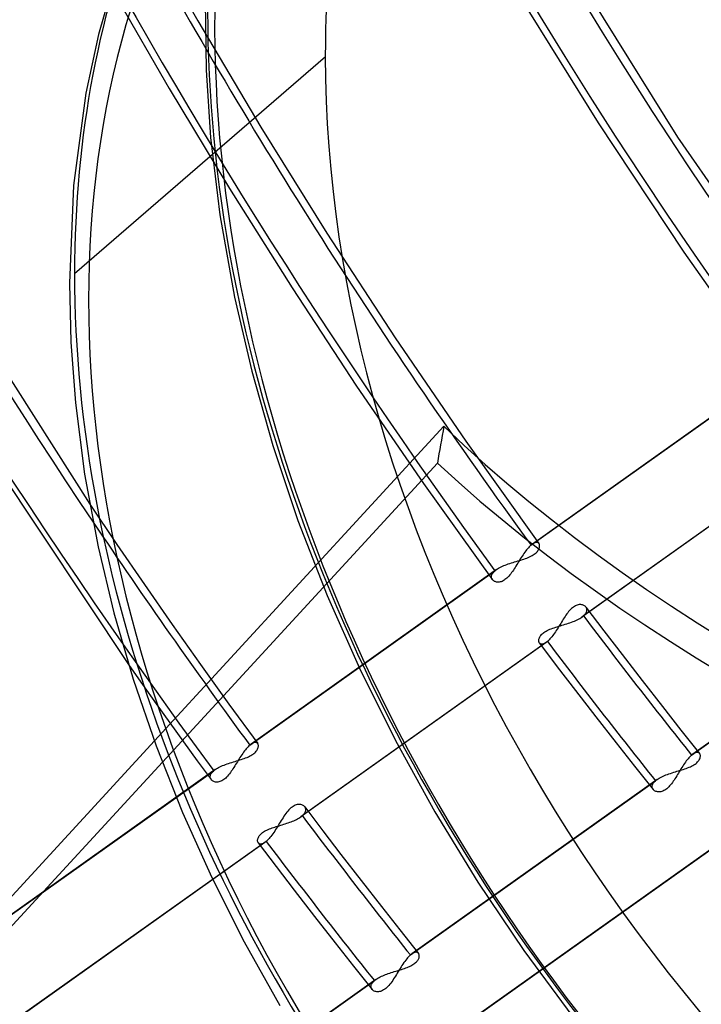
# Model space of a CAD drawing. Header units: millimetres. Extents: x -192 to 186, y -241 to 236.
# Tile 29 of 87: x -66 to -48, y -40 to -15. Entities that reach past the tile are written whole.
import ezdxf

# ---------------------------------------------------------------- set-up
doc = ezdxf.new("R2010")
doc.units = ezdxf.units.MM
doc.layers.add('MAIN-1', color=7, linetype='Continuous')
doc.layers.add('MAIN-2', color=7, linetype='Continuous')

msp = doc.modelspace()

# ---------------------------------------------------------------- linework, layer by layer
at = {"layer": 'MAIN-1'}
for p, q in [((-63.006, -13.068), (-63.598, -15.102)), ((-63.598, -15.102), (-63.921, -16.629)), ((-63.921, -16.629), (-64.239, -19.02)), ((-64.239, -19.02), (-64.349, -21.55)), ((-67.863, -20.924), (-63.822, -27.28)), ((-64.349, -21.55), (-64.311, -23.081)), ((-64.311, -23.081), (-64.192, -24.652)), ((-67.58, -24.287), (-62.803, -31.464)), ((-64.192, -24.652), (-63.954, -26.502)), ((-63.954, -26.502), (-63.604, -28.388)), ((-63.604, -28.388), (-63.195, -30.096)), ((-63.195, -30.096), (-62.693, -31.818)), ((-62.693, -31.818), (-62.099, -33.549)), ((-62.146, -33.422), (-69.187, -41.08)), ((-62.099, -33.549), (-61.414, -35.281)), ((-69.179, -41.848), (-61.94, -33.974)), ((-61.414, -35.281), (-60.658, -36.962)), ((-60.658, -36.962), (-59.818, -38.63)), ((-59.818, -38.63), (-58.896, -40.278))]:
    msp.add_line(p, q, dxfattribs=at)
for centre, major_axis, start_param, end_param in [((-0.5, -0.433), (106.054, -122.46), 0.713724, 3.466968), ((-40.5, -35.074), (-100.489, 116.035), 0, 2.284521), ((-40.5, -35.074), (99.835, -115.279), -3.141592, -0.857072), ((-28, -24.249), (22.463, -25.938), 0.713724, 3.141578), ((21.428, 18.557), (83.761, -96.719), -2.056536, -1.73368), ((-35, -30.311), (-21.808, 25.182), -0.857072, 2.284521)]:
    msp.add_ellipse(centre, major_axis=major_axis, ratio=0.75, start_param=start_param, end_param=end_param, dxfattribs=at)
at = {"layer": 'MAIN-2'}
for p, q in [((-62.596, -11.958), (-61.023, -14.747)), ((-51.996, -12.283), (-48.586, -17.766)), ((-63.266, -13.892), (-61.761, -16.508)), ((-52.755, -13.991), (-50.643, -17.396)), ((-60.83, -14.252), (-60.805, -16.028)), ((-61.023, -14.747), (-59.386, -17.51)), ((-64.215, -21.3), (-57.715, -15.671)), ((-60.805, -16.028), (-60.688, -17.774)), ((-61.761, -16.508), (-60.2, -19.101)), ((-59.386, -17.51), (-57.679, -20.254)), ((-50.643, -17.396), (-48.423, -20.751)), ((-60.688, -17.774), (-60.447, -19.784)), ((-48.586, -17.766), (-44.89, -23.12)), ((-60.2, -19.101), (-58.579, -21.677)), ((-60.447, -19.784), (-60.069, -21.916)), ((-57.679, -20.254), (-55.91, -22.968)), ((-48.423, -20.751), (-46.096, -24.055)), ((-58.579, -21.677), (-56.904, -24.224)), ((-60.069, -21.916), (-59.624, -23.837)), ((-55.91, -22.968), (-54.075, -25.653)), ((-59.624, -23.837), (-59.077, -25.765)), ((-52.386, -28.345), (-46.03, -23.824)), ((-45.99, -23.793), (-52.35, -28.317)), ((-56.904, -24.224), (-55.171, -26.747)), ((-54.644, -25.262), (-62.146, -33.422)), ((-59.077, -25.765), (-58.426, -27.704)), ((-54.075, -25.653), (-52.18, -28.306)), ((-44.71, -25.689), (-51.066, -30.211)), ((-44.675, -25.662), (-51.026, -30.18)), ((-61.94, -33.974), (-54.812, -26.221)), ((-55.171, -26.747), (-53.386, -29.241)), ((-63.822, -27.28), (-63.118, -28.325)), ((-58.426, -27.704), (-57.669, -29.649)), ((-63.118, -28.325), (-62.405, -29.367)), ((-52.373, -28.335), (-52.38, -28.34)), ((-52.367, -28.33), (-52.373, -28.335)), ((-52.362, -28.325), (-52.367, -28.33)), ((-52.356, -28.321), (-52.362, -28.325)), ((-52.35, -28.317), (-52.356, -28.321)), ((-52.327, -28.302), (-52.35, -28.317)), ((-52.305, -28.29), (-52.327, -28.302)), ((-52.285, -28.282), (-52.305, -28.29)), ((-52.265, -28.276), (-52.285, -28.282)), ((-52.247, -28.274), (-52.265, -28.276)), ((-52.231, -28.275), (-52.247, -28.274)), ((-52.216, -28.278), (-52.231, -28.275)), ((-52.203, -28.284), (-52.216, -28.278)), ((-52.191, -28.293), (-52.203, -28.284)), ((-52.182, -28.304), (-52.191, -28.293)), ((-52.175, -28.315), (-52.182, -28.304)), ((-52.169, -28.328), (-52.175, -28.315)), ((-52.166, -28.342), (-52.169, -28.328)), ((-52.569, -28.561), (-52.592, -28.595)), ((-52.545, -28.528), (-52.569, -28.561)), ((-52.522, -28.496), (-52.545, -28.528)), ((-52.499, -28.466), (-52.522, -28.496)), ((-52.475, -28.438), (-52.499, -28.466)), ((-52.453, -28.412), (-52.475, -28.438)), ((-52.43, -28.387), (-52.453, -28.412)), ((-52.408, -28.365), (-52.43, -28.387)), ((-52.386, -28.345), (-52.408, -28.365)), ((-52.38, -28.34), (-52.386, -28.345)), ((-52.328, -28.6), (-52.301, -28.583)), ((-52.301, -28.583), (-52.277, -28.564)), ((-52.277, -28.564), (-52.255, -28.545)), ((-52.255, -28.545), (-52.235, -28.526)), ((-52.235, -28.526), (-52.218, -28.506)), ((-52.218, -28.506), (-52.204, -28.486)), ((-52.204, -28.486), (-52.191, -28.467)), ((-52.191, -28.467), (-52.182, -28.447)), ((-52.182, -28.447), (-52.174, -28.428)), ((-52.174, -28.428), (-52.169, -28.41)), ((-52.169, -28.41), (-52.165, -28.392)), ((-52.164, -28.358), (-52.166, -28.342)), ((-52.165, -28.392), (-52.163, -28.374)), ((-52.163, -28.374), (-52.164, -28.358)), ((-53.052, -28.862), (-53.013, -28.847)), ((-53.013, -28.847), (-52.973, -28.833)), ((-52.973, -28.833), (-52.933, -28.819)), ((-52.933, -28.819), (-52.892, -28.806)), ((-52.892, -28.806), (-52.85, -28.793)), ((-52.85, -28.793), (-52.809, -28.78)), ((-52.809, -28.78), (-52.767, -28.768)), ((-52.752, -28.85), (-52.775, -28.886)), ((-52.767, -28.768), (-52.726, -28.755)), ((-52.73, -28.813), (-52.752, -28.85)), ((-52.707, -28.776), (-52.73, -28.813)), ((-52.726, -28.755), (-52.685, -28.743)), ((-52.684, -28.739), (-52.707, -28.776)), ((-52.685, -28.743), (-52.645, -28.731)), ((-52.662, -28.702), (-52.684, -28.739)), ((-52.638, -28.666), (-52.662, -28.702)), ((-52.645, -28.731), (-52.605, -28.718)), ((-52.615, -28.63), (-52.638, -28.666)), ((-52.592, -28.595), (-52.615, -28.63)), ((-52.605, -28.718), (-52.567, -28.705)), ((-52.567, -28.705), (-52.529, -28.692)), ((-52.529, -28.692), (-52.491, -28.679)), ((-52.491, -28.679), (-52.456, -28.664)), ((-52.456, -28.664), (-52.421, -28.65)), ((-52.421, -28.65), (-52.388, -28.634)), ((-52.388, -28.634), (-52.357, -28.617)), ((-52.357, -28.617), (-52.328, -28.6)), ((-59.675, -33.53), (-53.32, -29.01)), ((-53.281, -28.979), (-59.64, -33.502)), ((-53.4, -29.113), (-53.39, -29.092)), ((-53.39, -29.092), (-53.377, -29.072)), ((-53.377, -29.072), (-53.361, -29.051)), ((-53.361, -29.051), (-53.342, -29.03)), ((-53.342, -29.03), (-53.32, -29.01)), ((-53.32, -29.01), (-53.314, -29.005)), ((-53.314, -29.005), (-53.308, -28.999)), ((-53.308, -28.999), (-53.301, -28.994)), ((-53.301, -28.994), (-53.294, -28.989)), ((-53.294, -28.989), (-53.287, -28.984)), ((-53.287, -28.984), (-53.28, -28.979)), ((-53.28, -28.979), (-53.254, -28.961)), ((-53.254, -28.961), (-53.224, -28.943)), ((-53.224, -28.943), (-53.193, -28.926)), ((-53.193, -28.926), (-53.16, -28.909)), ((-53.16, -28.909), (-53.125, -28.893)), ((-53.125, -28.893), (-53.089, -28.877)), ((-53.089, -28.877), (-53.052, -28.862)), ((-52.911, -29.089), (-52.935, -29.119)), ((-52.888, -29.057), (-52.911, -29.089)), ((-52.865, -29.025), (-52.888, -29.057)), ((-52.842, -28.991), (-52.865, -29.025)), ((-52.82, -28.957), (-52.842, -28.991)), ((-52.797, -28.922), (-52.82, -28.957)), ((-52.775, -28.886), (-52.797, -28.922)), ((-53.411, -29.171), (-53.41, -29.152)), ((-53.409, -29.19), (-53.411, -29.171)), ((-53.41, -29.152), (-53.406, -29.133)), ((-53.404, -29.207), (-53.409, -29.19)), ((-53.406, -29.133), (-53.4, -29.113)), ((-53.397, -29.224), (-53.404, -29.207)), ((-53.387, -29.239), (-53.397, -29.224)), ((-53.376, -29.252), (-53.387, -29.239)), ((-53.364, -29.264), (-53.376, -29.252)), ((-53.349, -29.274), (-53.364, -29.264)), ((-53.333, -29.284), (-53.349, -29.274)), ((-53.316, -29.291), (-53.333, -29.284)), ((-53.297, -29.298), (-53.316, -29.291)), ((-53.277, -29.302), (-53.297, -29.298)), ((-53.256, -29.305), (-53.277, -29.302)), ((-53.233, -29.305), (-53.256, -29.305)), ((-53.21, -29.303), (-53.233, -29.305)), ((-53.186, -29.299), (-53.21, -29.303)), ((-53.161, -29.293), (-53.186, -29.299)), ((-53.136, -29.284), (-53.161, -29.293)), ((-53.111, -29.272), (-53.136, -29.284)), ((-53.085, -29.257), (-53.111, -29.272)), ((-53.06, -29.24), (-53.085, -29.257)), ((-53.034, -29.22), (-53.06, -29.24)), ((-53.009, -29.198), (-53.034, -29.22)), ((-52.984, -29.174), (-53.009, -29.198)), ((-52.959, -29.147), (-52.984, -29.174)), ((-52.935, -29.119), (-52.959, -29.147)), ((-48.225, -33.79), (-41.873, -29.272)), ((-41.833, -29.241), (-48.189, -33.762)), ((-62.405, -29.367), (-61.683, -30.406)), ((-57.669, -29.649), (-56.832, -31.539)), ((-51.434, -30.098), (-51.457, -30.129)), ((-51.41, -30.069), (-51.434, -30.098)), ((-51.386, -30.041), (-51.41, -30.069)), ((-51.362, -30.014), (-51.386, -30.041)), ((-51.337, -29.99), (-51.362, -30.014)), ((-51.312, -29.969), (-51.337, -29.99)), ((-51.287, -29.949), (-51.312, -29.969)), ((-51.262, -29.933), (-51.287, -29.949)), ((-51.236, -29.919), (-51.262, -29.933)), ((-51.211, -29.907), (-51.236, -29.919)), ((-51.186, -29.898), (-51.211, -29.907)), ((-51.162, -29.892), (-51.186, -29.898)), ((-51.138, -29.888), (-51.162, -29.892)), ((-51.115, -29.886), (-51.138, -29.888)), ((-51.093, -29.887), (-51.115, -29.886)), ((-51.072, -29.889), (-51.093, -29.887)), ((-51.052, -29.893), (-51.072, -29.889)), ((-51.033, -29.899), (-51.052, -29.893)), ((-51.016, -29.907), (-51.033, -29.899)), ((-51, -29.916), (-51.016, -29.907)), ((-50.985, -29.926), (-51, -29.916)), ((-50.972, -29.938), (-50.985, -29.926)), ((-50.985, -30.139), (-50.97, -30.118)), ((-50.961, -29.951), (-50.972, -29.938)), ((-50.97, -30.118), (-50.957, -30.098)), ((-50.962, -29.95), (-50.495, -30.567)), ((-50.951, -29.967), (-50.961, -29.951)), ((-50.957, -30.098), (-50.947, -30.077)), ((-50.943, -29.983), (-50.951, -29.967)), ((-50.947, -30.077), (-50.941, -30.057)), ((-50.939, -30), (-50.943, -29.983)), ((-50.941, -30.057), (-50.937, -30.038)), ((-50.936, -30.019), (-50.939, -30)), ((-50.937, -30.038), (-50.936, -30.019)), ((-51.616, -30.375), (-51.639, -30.412)), ((-51.593, -30.338), (-51.616, -30.375)), ((-51.571, -30.301), (-51.593, -30.338)), ((-51.548, -30.265), (-51.571, -30.301)), ((-51.526, -30.229), (-51.548, -30.265)), ((-51.503, -30.195), (-51.526, -30.229)), ((-51.48, -30.162), (-51.503, -30.195)), ((-51.457, -30.129), (-51.48, -30.162)), ((-51.457, -30.385), (-51.416, -30.371)), ((-51.416, -30.371), (-51.375, -30.357)), ((-51.375, -30.357), (-51.335, -30.343)), ((-51.335, -30.343), (-51.296, -30.328)), ((-51.296, -30.328), (-51.259, -30.313)), ((-51.259, -30.313), (-51.222, -30.297)), ((-51.222, -30.297), (-51.187, -30.281)), ((-51.187, -30.281), (-51.154, -30.264)), ((-51.154, -30.264), (-51.122, -30.247)), ((-51.122, -30.247), (-51.093, -30.229)), ((-51.093, -30.229), (-51.066, -30.211)), ((-51.066, -30.211), (-51.059, -30.206)), ((-51.059, -30.206), (-51.052, -30.201)), ((-51.052, -30.201), (-51.045, -30.195)), ((-51.045, -30.195), (-51.039, -30.19)), ((-51.039, -30.19), (-51.032, -30.185)), ((-51.032, -30.185), (-51.026, -30.18)), ((-51.026, -30.18), (-51.004, -30.159)), ((-51.004, -30.159), (-50.985, -30.139)), ((-61.683, -30.406), (-60.953, -31.439)), ((-52.095, -30.647), (-52.074, -30.628)), ((-52.074, -30.628), (-52.049, -30.61)), ((-52.049, -30.61), (-52.023, -30.592)), ((-52.023, -30.592), (-51.994, -30.575)), ((-51.994, -30.575), (-51.963, -30.558)), ((-51.963, -30.558), (-51.93, -30.543)), ((-51.93, -30.543), (-51.895, -30.528)), ((-51.895, -30.528), (-51.859, -30.513)), ((-51.859, -30.513), (-51.822, -30.5)), ((-51.822, -30.5), (-51.784, -30.486)), ((-51.777, -30.627), (-51.8, -30.66)), ((-51.784, -30.486), (-51.745, -30.474)), ((-51.753, -30.593), (-51.777, -30.627)), ((-51.73, -30.558), (-51.753, -30.593)), ((-51.745, -30.474), (-51.706, -30.461)), ((-51.707, -30.522), (-51.73, -30.558)), ((-51.684, -30.486), (-51.707, -30.522)), ((-51.706, -30.461), (-51.665, -30.448)), ((-51.662, -30.449), (-51.684, -30.486)), ((-51.665, -30.448), (-51.624, -30.436)), ((-51.639, -30.412), (-51.662, -30.449)), ((-51.624, -30.436), (-51.582, -30.424)), ((-51.582, -30.424), (-51.54, -30.411)), ((-51.54, -30.411), (-51.499, -30.398)), ((-51.499, -30.398), (-51.457, -30.385)), ((-50.495, -30.567), (-50.026, -31.183)), ((-51.996, -30.872), (-58.351, -35.393)), ((-51.96, -30.844), (-58.312, -35.362)), ((-52.185, -30.817), (-52.183, -30.8)), ((-52.184, -30.833), (-52.185, -30.817)), ((-52.182, -30.848), (-52.184, -30.833)), ((-52.183, -30.8), (-52.18, -30.782)), ((-52.178, -30.862), (-52.182, -30.848)), ((-52.18, -30.782), (-52.175, -30.764)), ((-52.173, -30.875), (-52.178, -30.862)), ((-52.175, -30.764), (-52.167, -30.745)), ((-52.166, -30.886), (-52.173, -30.875)), ((-52.168, -30.884), (-51.703, -31.499)), ((-52.167, -30.745), (-52.158, -30.725)), ((-52.156, -30.897), (-52.166, -30.886)), ((-52.158, -30.725), (-52.146, -30.706)), ((-52.146, -30.706), (-52.132, -30.686)), ((-52.132, -30.686), (-52.115, -30.666)), ((-52.115, -30.666), (-52.095, -30.647)), ((-52.019, -30.887), (-52.041, -30.899)), ((-51.996, -30.872), (-52.019, -30.887)), ((-51.99, -30.868), (-51.996, -30.872)), ((-51.984, -30.864), (-51.99, -30.868)), ((-51.978, -30.859), (-51.984, -30.864)), ((-51.972, -30.854), (-51.978, -30.859)), ((-51.966, -30.849), (-51.972, -30.854)), ((-51.96, -30.844), (-51.966, -30.849)), ((-51.938, -30.824), (-51.96, -30.844)), ((-51.916, -30.802), (-51.938, -30.824)), ((-51.893, -30.777), (-51.916, -30.802)), ((-51.87, -30.75), (-51.893, -30.777)), ((-51.847, -30.722), (-51.87, -30.75)), ((-51.823, -30.692), (-51.847, -30.722)), ((-51.8, -30.66), (-51.823, -30.692)), ((-52.144, -30.905), (-52.156, -30.897)), ((-52.131, -30.911), (-52.144, -30.905)), ((-52.116, -30.915), (-52.131, -30.911)), ((-52.099, -30.915), (-52.116, -30.915)), ((-52.081, -30.913), (-52.099, -30.915)), ((-52.061, -30.908), (-52.081, -30.913)), ((-52.041, -30.899), (-52.061, -30.908)), ((-50.026, -31.183), (-49.504, -31.859)), ((-62.803, -31.464), (-62.453, -31.961)), ((-60.953, -31.439), (-60.215, -32.468)), ((-56.832, -31.539), (-55.901, -33.412)), ((-51.703, -31.499), (-51.236, -32.111)), ((-49.504, -31.859), (-48.978, -32.533)), ((-62.453, -31.961), (-62.101, -32.456)), ((-51.236, -32.111), (-50.708, -32.794)), ((-62.101, -32.456), (-61.747, -32.95)), ((-60.215, -32.468), (-59.469, -33.491)), ((-48.978, -32.533), (-48.498, -33.142)), ((-50.708, -32.794), (-50.178, -33.475)), ((-61.747, -32.95), (-61.391, -33.443)), ((-48.498, -33.142), (-48.015, -33.748)), ((-61.391, -33.443), (-61.034, -33.935)), ((-55.901, -33.412), (-54.876, -35.264)), ((-59.811, -33.681), (-59.835, -33.713)), ((-59.788, -33.651), (-59.811, -33.681)), ((-59.765, -33.623), (-59.788, -33.651)), ((-59.742, -33.597), (-59.765, -33.623)), ((-59.719, -33.572), (-59.742, -33.597)), ((-59.697, -33.55), (-59.719, -33.572)), ((-59.675, -33.53), (-59.697, -33.55)), ((-59.669, -33.525), (-59.675, -33.53)), ((-59.663, -33.52), (-59.669, -33.525)), ((-59.657, -33.515), (-59.663, -33.52)), ((-59.651, -33.511), (-59.657, -33.515)), ((-59.645, -33.506), (-59.651, -33.511)), ((-59.639, -33.502), (-59.645, -33.506)), ((-59.616, -33.487), (-59.639, -33.502)), ((-59.595, -33.475), (-59.616, -33.487)), ((-59.574, -33.467), (-59.595, -33.475)), ((-59.554, -33.461), (-59.574, -33.467)), ((-59.536, -33.459), (-59.554, -33.461)), ((-59.52, -33.46), (-59.536, -33.459)), ((-59.524, -33.711), (-59.507, -33.691)), ((-59.505, -33.463), (-59.52, -33.46)), ((-59.507, -33.691), (-59.492, -33.671)), ((-59.492, -33.469), (-59.505, -33.463)), ((-59.48, -33.478), (-59.492, -33.469)), ((-59.492, -33.671), (-59.48, -33.651)), ((-59.471, -33.489), (-59.48, -33.478)), ((-59.48, -33.651), (-59.471, -33.632)), ((-59.464, -33.5), (-59.471, -33.489)), ((-59.471, -33.632), (-59.463, -33.613)), ((-59.458, -33.513), (-59.464, -33.5)), ((-59.463, -33.613), (-59.457, -33.594)), ((-59.454, -33.527), (-59.458, -33.513)), ((-59.457, -33.594), (-59.454, -33.576)), ((-59.452, -33.543), (-59.454, -33.527)), ((-59.454, -33.576), (-59.452, -33.559)), ((-59.452, -33.559), (-59.452, -33.543)), ((-50.178, -33.475), (-49.7, -34.08)), ((-61.034, -33.935), (-60.675, -34.426)), ((-60.098, -33.965), (-60.056, -33.952)), ((-60.056, -33.952), (-60.015, -33.94)), ((-60.015, -33.94), (-59.974, -33.928)), ((-59.974, -33.924), (-59.996, -33.961)), ((-59.951, -33.887), (-59.974, -33.924)), ((-59.974, -33.928), (-59.934, -33.915)), ((-59.928, -33.851), (-59.951, -33.887)), ((-59.934, -33.915), (-59.895, -33.903)), ((-59.904, -33.815), (-59.928, -33.851)), ((-59.881, -33.78), (-59.904, -33.815)), ((-59.895, -33.903), (-59.856, -33.89)), ((-59.858, -33.746), (-59.881, -33.78)), ((-59.835, -33.713), (-59.858, -33.746)), ((-59.856, -33.89), (-59.818, -33.877)), ((-59.818, -33.877), (-59.781, -33.863)), ((-59.781, -33.863), (-59.745, -33.849)), ((-59.745, -33.849), (-59.71, -33.834)), ((-59.71, -33.834), (-59.677, -33.819)), ((-59.677, -33.819), (-59.646, -33.802)), ((-59.646, -33.802), (-59.617, -33.785)), ((-59.617, -33.785), (-59.59, -33.767)), ((-59.59, -33.767), (-59.566, -33.749)), ((-59.566, -33.749), (-59.544, -33.73)), ((-59.544, -33.73), (-59.524, -33.711)), ((-48.361, -33.942), (-48.384, -33.973)), ((-48.337, -33.911), (-48.361, -33.942)), ((-48.314, -33.883), (-48.337, -33.911)), ((-48.292, -33.857), (-48.314, -33.883)), ((-48.269, -33.832), (-48.292, -33.857)), ((-48.247, -33.81), (-48.269, -33.832)), ((-48.225, -33.79), (-48.247, -33.81)), ((-48.219, -33.785), (-48.225, -33.79)), ((-48.213, -33.78), (-48.219, -33.785)), ((-48.207, -33.775), (-48.213, -33.78)), ((-48.201, -33.77), (-48.207, -33.775)), ((-48.195, -33.766), (-48.201, -33.77)), ((-48.189, -33.762), (-48.195, -33.766)), ((-48.166, -33.747), (-48.189, -33.762)), ((-48.144, -33.735), (-48.166, -33.747)), ((-48.123, -33.726), (-48.144, -33.735)), ((-48.103, -33.721), (-48.123, -33.726)), ((-48.085, -33.718), (-48.103, -33.721)), ((-48.068, -33.718), (-48.085, -33.718)), ((-48.052, -33.721), (-48.068, -33.718)), ((-48.067, -33.967), (-48.05, -33.947)), ((-48.038, -33.727), (-48.052, -33.721)), ((-48.05, -33.947), (-48.035, -33.927)), ((-48.026, -33.736), (-48.038, -33.727)), ((-48.035, -33.927), (-48.023, -33.908)), ((-48.016, -33.746), (-48.026, -33.736)), ((-48.023, -33.908), (-48.013, -33.888)), ((-48.009, -33.757), (-48.016, -33.746)), ((-48.013, -33.888), (-48.005, -33.869)), ((-48.003, -33.77), (-48.009, -33.757)), ((-48.005, -33.869), (-48, -33.851)), ((-47.998, -33.784), (-48.003, -33.77)), ((-48, -33.851), (-47.997, -33.833)), ((-47.996, -33.799), (-47.998, -33.784)), ((-47.997, -33.833), (-47.995, -33.816)), ((-47.995, -33.816), (-47.996, -33.799)), ((-66.963, -38.715), (-60.609, -34.195)), ((-60.57, -34.164), (-66.928, -38.687)), ((-60.631, -34.215), (-60.609, -34.195)), ((-60.609, -34.195), (-60.603, -34.19)), ((-60.603, -34.19), (-60.597, -34.184)), ((-60.597, -34.184), (-60.59, -34.179)), ((-60.59, -34.179), (-60.584, -34.174)), ((-60.584, -34.174), (-60.577, -34.169)), ((-60.577, -34.169), (-60.57, -34.164)), ((-60.57, -34.164), (-60.543, -34.146)), ((-60.543, -34.146), (-60.514, -34.128)), ((-60.514, -34.128), (-60.483, -34.111)), ((-60.483, -34.111), (-60.449, -34.094)), ((-60.449, -34.094), (-60.415, -34.078)), ((-60.415, -34.078), (-60.378, -34.062)), ((-60.378, -34.062), (-60.341, -34.047)), ((-60.341, -34.047), (-60.302, -34.032)), ((-60.302, -34.032), (-60.263, -34.018)), ((-60.263, -34.018), (-60.222, -34.004)), ((-60.222, -34.004), (-60.181, -33.991)), ((-60.181, -33.991), (-60.139, -33.978)), ((-60.154, -34.21), (-60.177, -34.242)), ((-60.131, -34.176), (-60.154, -34.21)), ((-60.139, -33.978), (-60.098, -33.965)), ((-60.109, -34.142), (-60.131, -34.176)), ((-60.086, -34.107), (-60.109, -34.142)), ((-60.064, -34.071), (-60.086, -34.107)), ((-60.042, -34.035), (-60.064, -34.071)), ((-60.019, -33.998), (-60.042, -34.035)), ((-59.996, -33.961), (-60.019, -33.998)), ((-49.7, -34.08), (-49.219, -34.683)), ((-48.644, -34.222), (-48.603, -34.209)), ((-48.603, -34.209), (-48.561, -34.196)), ((-48.561, -34.196), (-48.521, -34.184)), ((-48.521, -34.184), (-48.544, -34.221)), ((-48.498, -34.147), (-48.521, -34.184)), ((-48.521, -34.184), (-48.48, -34.171)), ((-48.476, -34.111), (-48.498, -34.147)), ((-48.48, -34.171), (-48.441, -34.159)), ((-48.453, -34.075), (-48.476, -34.111)), ((-48.43, -34.04), (-48.453, -34.075)), ((-48.441, -34.159), (-48.402, -34.146)), ((-48.407, -34.006), (-48.43, -34.04)), ((-48.384, -33.973), (-48.407, -34.006)), ((-48.402, -34.146), (-48.364, -34.133)), ((-48.364, -34.133), (-48.326, -34.119)), ((-48.326, -34.119), (-48.29, -34.105)), ((-48.29, -34.105), (-48.255, -34.09)), ((-48.255, -34.09), (-48.222, -34.074)), ((-48.222, -34.074), (-48.19, -34.058)), ((-48.19, -34.058), (-48.161, -34.041)), ((-48.161, -34.041), (-48.134, -34.023)), ((-48.134, -34.023), (-48.109, -34.005)), ((-48.109, -34.005), (-48.087, -33.986)), ((-48.087, -33.986), (-48.067, -33.967)), ((-60.7, -34.356), (-60.699, -34.337)), ((-60.698, -34.375), (-60.7, -34.356)), ((-60.699, -34.337), (-60.695, -34.318)), ((-60.693, -34.392), (-60.698, -34.375)), ((-60.695, -34.318), (-60.689, -34.298)), ((-60.686, -34.408), (-60.693, -34.392)), ((-60.689, -34.298), (-60.679, -34.277)), ((-60.676, -34.424), (-60.686, -34.408)), ((-60.679, -34.277), (-60.666, -34.257)), ((-60.665, -34.437), (-60.676, -34.424)), ((-60.666, -34.257), (-60.65, -34.236)), ((-60.652, -34.448), (-60.665, -34.437)), ((-60.638, -34.459), (-60.652, -34.448)), ((-60.65, -34.236), (-60.631, -34.215)), ((-60.622, -34.468), (-60.638, -34.459)), ((-60.4, -34.456), (-60.425, -34.468)), ((-60.374, -34.442), (-60.4, -34.456)), ((-60.349, -34.425), (-60.374, -34.442)), ((-60.323, -34.405), (-60.349, -34.425)), ((-60.298, -34.383), (-60.323, -34.405)), ((-60.273, -34.359), (-60.298, -34.383)), ((-60.248, -34.332), (-60.273, -34.359)), ((-60.224, -34.304), (-60.248, -34.332)), ((-60.2, -34.274), (-60.224, -34.304)), ((-60.177, -34.242), (-60.2, -34.274)), ((-55.51, -38.972), (-49.159, -34.454)), ((-49.119, -34.424), (-55.475, -38.944)), ((-49.181, -34.475), (-49.159, -34.454)), ((-49.159, -34.454), (-49.152, -34.449)), ((-49.152, -34.449), (-49.146, -34.444)), ((-49.146, -34.444), (-49.14, -34.439)), ((-49.14, -34.439), (-49.133, -34.434)), ((-49.133, -34.434), (-49.126, -34.428)), ((-49.126, -34.428), (-49.119, -34.423)), ((-49.119, -34.423), (-49.092, -34.405)), ((-49.092, -34.405), (-49.062, -34.387)), ((-49.062, -34.387), (-49.031, -34.37)), ((-49.031, -34.37), (-48.997, -34.353)), ((-48.997, -34.353), (-48.962, -34.336)), ((-48.962, -34.336), (-48.926, -34.32)), ((-48.926, -34.32), (-48.888, -34.305)), ((-48.888, -34.305), (-48.849, -34.29)), ((-48.849, -34.29), (-48.809, -34.276)), ((-48.809, -34.276), (-48.769, -34.262)), ((-48.769, -34.262), (-48.727, -34.248)), ((-48.727, -34.248), (-48.686, -34.235)), ((-48.677, -34.436), (-48.699, -34.469)), ((-48.686, -34.235), (-48.644, -34.222)), ((-48.654, -34.402), (-48.677, -34.436)), ((-48.632, -34.367), (-48.654, -34.402)), ((-48.61, -34.331), (-48.632, -34.367)), ((-48.588, -34.295), (-48.61, -34.331)), ((-48.566, -34.258), (-48.588, -34.295)), ((-48.544, -34.221), (-48.566, -34.258)), ((-60.605, -34.476), (-60.622, -34.468)), ((-60.586, -34.482), (-60.605, -34.476)), ((-60.566, -34.487), (-60.586, -34.482)), ((-60.545, -34.489), (-60.566, -34.487)), ((-60.522, -34.49), (-60.545, -34.489)), ((-60.499, -34.488), (-60.522, -34.49)), ((-60.475, -34.484), (-60.499, -34.488)), ((-60.45, -34.477), (-60.475, -34.484)), ((-60.425, -34.468), (-60.45, -34.477)), ((-49.247, -34.596), (-49.244, -34.577)), ((-49.247, -34.615), (-49.247, -34.596)), ((-49.244, -34.633), (-49.247, -34.615)), ((-49.244, -34.577), (-49.237, -34.557)), ((-49.239, -34.65), (-49.244, -34.633)), ((-49.231, -34.666), (-49.239, -34.65)), ((-49.237, -34.557), (-49.228, -34.537)), ((-49.221, -34.681), (-49.231, -34.666)), ((-49.228, -34.537), (-49.216, -34.516)), ((-49.209, -34.694), (-49.221, -34.681)), ((-49.216, -34.516), (-49.2, -34.496)), ((-49.196, -34.705), (-49.209, -34.694)), ((-49.2, -34.496), (-49.181, -34.475)), ((-49.181, -34.715), (-49.196, -34.705)), ((-49.165, -34.724), (-49.181, -34.715)), ((-48.943, -34.711), (-48.968, -34.722)), ((-48.917, -34.697), (-48.943, -34.711)), ((-48.892, -34.68), (-48.917, -34.697)), ((-48.867, -34.661), (-48.892, -34.68)), ((-48.842, -34.64), (-48.867, -34.661)), ((-48.817, -34.616), (-48.842, -34.64)), ((-48.793, -34.59), (-48.817, -34.616)), ((-48.769, -34.562), (-48.793, -34.59)), ((-48.745, -34.532), (-48.769, -34.562)), ((-48.722, -34.501), (-48.745, -34.532)), ((-48.699, -34.469), (-48.722, -34.501)), ((-49.147, -34.732), (-49.165, -34.724)), ((-49.127, -34.737), (-49.147, -34.732)), ((-49.107, -34.741), (-49.127, -34.737)), ((-49.086, -34.743), (-49.107, -34.741)), ((-49.064, -34.744), (-49.086, -34.743)), ((-49.041, -34.742), (-49.064, -34.744)), ((-49.017, -34.738), (-49.041, -34.742)), ((-48.993, -34.731), (-49.017, -34.738)), ((-48.968, -34.722), (-48.993, -34.731)), ((-58.66, -35.21), (-58.686, -35.239)), ((-58.633, -35.182), (-58.66, -35.21)), ((-58.606, -35.158), (-58.633, -35.182)), ((-58.578, -35.136), (-58.606, -35.158)), ((-58.551, -35.118), (-58.578, -35.136)), ((-58.524, -35.102), (-58.551, -35.118)), ((-58.496, -35.089), (-58.524, -35.102)), ((-58.469, -35.08), (-58.496, -35.089)), ((-58.443, -35.073), (-58.469, -35.08)), ((-58.417, -35.07), (-58.443, -35.073)), ((-58.393, -35.069), (-58.417, -35.07)), ((-58.369, -35.07), (-58.393, -35.069)), ((-58.347, -35.073), (-58.369, -35.07)), ((-58.326, -35.079), (-58.347, -35.073)), ((-58.307, -35.087), (-58.326, -35.079)), ((-58.289, -35.096), (-58.307, -35.087)), ((-58.273, -35.107), (-58.289, -35.096)), ((-58.259, -35.12), (-58.273, -35.107)), ((-58.246, -35.134), (-58.259, -35.12)), ((-58.248, -35.132), (-57.78, -35.749)), ((-58.236, -35.15), (-58.246, -35.134)), ((-58.228, -35.168), (-58.236, -35.15)), ((-58.229, -35.25), (-58.224, -35.229)), ((-58.223, -35.188), (-58.228, -35.168)), ((-58.224, -35.229), (-58.222, -35.208)), ((-58.222, -35.208), (-58.223, -35.188)), ((-58.836, -35.451), (-58.86, -35.489)), ((-58.812, -35.413), (-58.836, -35.451)), ((-58.787, -35.375), (-58.812, -35.413)), ((-58.763, -35.339), (-58.787, -35.375)), ((-58.738, -35.304), (-58.763, -35.339)), ((-58.712, -35.271), (-58.738, -35.304)), ((-58.686, -35.239), (-58.712, -35.271)), ((-58.531, -35.49), (-58.497, -35.475)), ((-58.497, -35.475), (-58.464, -35.459)), ((-58.464, -35.459), (-58.434, -35.443)), ((-58.434, -35.443), (-58.404, -35.427)), ((-58.404, -35.427), (-58.377, -35.41)), ((-58.377, -35.41), (-58.352, -35.393)), ((-58.352, -35.393), (-58.345, -35.388)), ((-58.345, -35.388), (-58.338, -35.383)), ((-58.338, -35.383), (-58.331, -35.378)), ((-58.331, -35.378), (-58.324, -35.373)), ((-58.324, -35.373), (-58.318, -35.367)), ((-58.318, -35.367), (-58.312, -35.362)), ((-58.312, -35.362), (-58.288, -35.34)), ((-58.288, -35.34), (-58.268, -35.317)), ((-58.268, -35.317), (-58.251, -35.295)), ((-58.251, -35.295), (-58.238, -35.273)), ((-58.238, -35.273), (-58.229, -35.25)), ((-54.876, -35.264), (-53.76, -37.088)), ((-59.261, -35.747), (-59.231, -35.732)), ((-59.231, -35.732), (-59.199, -35.718)), ((-59.199, -35.718), (-59.166, -35.704)), ((-59.166, -35.704), (-59.132, -35.691)), ((-59.132, -35.691), (-59.097, -35.678)), ((-59.097, -35.678), (-59.061, -35.666)), ((-59.061, -35.666), (-59.025, -35.654)), ((-59.004, -35.722), (-59.028, -35.759)), ((-59.025, -35.654), (-58.987, -35.642)), ((-58.98, -35.684), (-59.004, -35.722)), ((-58.987, -35.642), (-58.949, -35.631)), ((-58.956, -35.645), (-58.98, -35.684)), ((-58.932, -35.606), (-58.956, -35.645)), ((-58.949, -35.631), (-58.911, -35.619)), ((-58.908, -35.567), (-58.932, -35.606)), ((-58.911, -35.619), (-58.872, -35.607)), ((-58.884, -35.528), (-58.908, -35.567)), ((-58.86, -35.489), (-58.884, -35.528)), ((-58.872, -35.607), (-58.832, -35.595)), ((-58.832, -35.595), (-58.793, -35.583)), ((-58.793, -35.583), (-58.754, -35.571)), ((-58.754, -35.571), (-58.715, -35.558)), ((-58.715, -35.558), (-58.677, -35.545)), ((-58.677, -35.545), (-58.639, -35.532)), ((-58.639, -35.532), (-58.602, -35.519)), ((-58.602, -35.519), (-58.566, -35.505)), ((-58.566, -35.505), (-58.531, -35.49)), ((-59.47, -35.99), (-59.468, -35.973)), ((-59.47, -36.005), (-59.47, -35.99)), ((-59.468, -35.973), (-59.464, -35.957)), ((-59.464, -35.957), (-59.458, -35.939)), ((-59.458, -35.939), (-59.45, -35.922)), ((-59.45, -35.922), (-59.441, -35.904)), ((-59.441, -35.904), (-59.43, -35.885)), ((-59.43, -35.885), (-59.416, -35.867)), ((-59.416, -35.867), (-59.4, -35.849)), ((-59.4, -35.849), (-59.382, -35.83)), ((-59.382, -35.83), (-59.362, -35.813)), ((-59.362, -35.813), (-59.34, -35.796)), ((-59.34, -35.796), (-59.315, -35.779)), ((-59.315, -35.779), (-59.289, -35.763)), ((-59.289, -35.763), (-59.261, -35.747)), ((-59.199, -35.981), (-59.222, -36.005)), ((-59.175, -35.955), (-59.199, -35.981)), ((-59.15, -35.927), (-59.175, -35.955)), ((-59.126, -35.896), (-59.15, -35.927)), ((-59.101, -35.864), (-59.126, -35.896)), ((-59.077, -35.83), (-59.101, -35.864)), ((-59.052, -35.795), (-59.077, -35.83)), ((-59.028, -35.759), (-59.052, -35.795)), ((-57.78, -35.749), (-57.31, -36.364)), ((-59.281, -36.054), (-65.636, -40.575)), ((-59.246, -36.026), (-65.597, -40.544)), ((-59.47, -36.02), (-59.47, -36.005)), ((-59.467, -36.034), (-59.47, -36.02)), ((-59.463, -36.047), (-59.467, -36.034)), ((-59.458, -36.058), (-59.463, -36.047)), ((-59.451, -36.069), (-59.458, -36.058)), ((-59.453, -36.066), (-58.988, -36.681)), ((-59.442, -36.079), (-59.451, -36.069)), ((-59.432, -36.086), (-59.442, -36.079)), ((-59.42, -36.092), (-59.432, -36.086)), ((-59.407, -36.096), (-59.42, -36.092)), ((-59.392, -36.098), (-59.407, -36.096)), ((-59.376, -36.097), (-59.392, -36.098)), ((-59.359, -36.094), (-59.376, -36.097)), ((-59.341, -36.088), (-59.359, -36.094)), ((-59.322, -36.079), (-59.341, -36.088)), ((-59.302, -36.068), (-59.322, -36.079)), ((-59.281, -36.054), (-59.302, -36.068)), ((-59.275, -36.05), (-59.281, -36.054)), ((-59.27, -36.046), (-59.275, -36.05)), ((-59.264, -36.041), (-59.27, -36.046)), ((-59.258, -36.037), (-59.264, -36.041)), ((-59.252, -36.032), (-59.258, -36.037)), ((-59.246, -36.026), (-59.252, -36.032)), ((-59.222, -36.005), (-59.246, -36.026)), ((-47.717, -36.231), (-54.072, -40.751)), ((-57.31, -36.364), (-56.788, -37.041)), ((-47.752, -36.259), (-54.111, -40.782)), ((-58.988, -36.681), (-58.52, -37.293)), ((-56.788, -37.041), (-56.262, -37.715)), ((-53.76, -37.088), (-52.571, -38.855)), ((-58.52, -37.293), (-57.993, -37.976)), ((-56.262, -37.715), (-55.783, -38.323)), ((-57.993, -37.976), (-57.462, -38.656)), ((-55.783, -38.323), (-55.3, -38.93)), ((-57.462, -38.656), (-56.985, -39.262)), ((-55.582, -39.044), (-55.606, -39.073)), ((-55.557, -39.018), (-55.582, -39.044)), ((-55.534, -38.994), (-55.557, -39.018)), ((-55.51, -38.972), (-55.534, -38.994)), ((-55.504, -38.967), (-55.51, -38.972)), ((-55.498, -38.962), (-55.504, -38.967)), ((-55.492, -38.957), (-55.498, -38.962)), ((-55.486, -38.953), (-55.492, -38.957)), ((-55.48, -38.948), (-55.486, -38.953)), ((-55.474, -38.944), (-55.48, -38.948)), ((-55.453, -38.93), (-55.474, -38.944)), ((-55.433, -38.919), (-55.453, -38.93)), ((-55.414, -38.911), (-55.433, -38.919)), ((-55.396, -38.905), (-55.414, -38.911)), ((-55.378, -38.901), (-55.396, -38.905)), ((-55.362, -38.9), (-55.378, -38.901)), ((-55.347, -38.902), (-55.362, -38.9)), ((-55.334, -38.905), (-55.347, -38.902)), ((-55.322, -38.911), (-55.334, -38.905)), ((-55.311, -38.919), (-55.322, -38.911)), ((-55.302, -38.928), (-55.311, -38.919)), ((-55.295, -38.939), (-55.302, -38.928)), ((-55.302, -39.079), (-55.294, -39.061)), ((-55.289, -38.951), (-55.295, -38.939)), ((-55.294, -39.061), (-55.288, -39.043)), ((-55.285, -38.964), (-55.289, -38.951)), ((-55.288, -39.043), (-55.284, -39.026)), ((-55.282, -38.978), (-55.285, -38.964)), ((-55.284, -39.026), (-55.282, -39.009)), ((-55.281, -38.993), (-55.282, -38.978)), ((-55.282, -39.009), (-55.281, -38.993)), ((-52.571, -38.855), (-51.301, -40.578)), ((-56.985, -39.262), (-56.504, -39.866)), ((-55.754, -39.282), (-55.779, -39.321)), ((-55.73, -39.244), (-55.754, -39.282)), ((-55.705, -39.207), (-55.73, -39.244)), ((-55.68, -39.171), (-55.705, -39.207)), ((-55.656, -39.137), (-55.68, -39.171)), ((-55.666, -39.321), (-55.631, -39.309)), ((-55.631, -39.104), (-55.656, -39.137)), ((-55.606, -39.073), (-55.631, -39.104)), ((-55.631, -39.309), (-55.597, -39.296)), ((-55.597, -39.296), (-55.563, -39.282)), ((-55.563, -39.282), (-55.531, -39.268)), ((-55.531, -39.268), (-55.5, -39.253)), ((-55.5, -39.253), (-55.471, -39.238)), ((-55.471, -39.238), (-55.444, -39.222)), ((-55.444, -39.222), (-55.419, -39.205)), ((-55.419, -39.205), (-55.396, -39.188)), ((-55.396, -39.188), (-55.375, -39.17)), ((-55.375, -39.17), (-55.356, -39.152)), ((-55.356, -39.152), (-55.339, -39.134)), ((-55.339, -39.134), (-55.324, -39.115)), ((-55.324, -39.115), (-55.312, -39.097)), ((-55.312, -39.097), (-55.302, -39.079)), ((-56.379, -39.589), (-56.352, -39.572)), ((-56.352, -39.572), (-56.323, -39.556)), ((-56.323, -39.556), (-56.293, -39.54)), ((-56.293, -39.54), (-56.261, -39.524)), ((-56.261, -39.524), (-56.227, -39.509)), ((-56.227, -39.509), (-56.192, -39.495)), ((-56.192, -39.495), (-56.157, -39.481)), ((-56.157, -39.481), (-56.12, -39.467)), ((-56.12, -39.467), (-56.083, -39.454)), ((-56.083, -39.454), (-56.045, -39.441)), ((-56.045, -39.441), (-56.006, -39.428)), ((-56.006, -39.428), (-55.968, -39.416)), ((-55.968, -39.416), (-55.929, -39.404)), ((-55.922, -39.556), (-55.946, -39.593)), ((-55.929, -39.404), (-55.89, -39.392)), ((-55.899, -39.518), (-55.922, -39.556)), ((-55.875, -39.479), (-55.899, -39.518)), ((-55.89, -39.392), (-55.852, -39.38)), ((-55.851, -39.44), (-55.875, -39.479)), ((-55.852, -39.38), (-55.814, -39.369)), ((-55.827, -39.4), (-55.851, -39.44)), ((-55.803, -39.361), (-55.827, -39.4)), ((-55.814, -39.369), (-55.776, -39.357)), ((-55.779, -39.321), (-55.803, -39.361)), ((-55.776, -39.357), (-55.739, -39.345)), ((-55.739, -39.345), (-55.702, -39.333)), ((-55.702, -39.333), (-55.666, -39.321)), ((-62.795, -44.155), (-56.444, -39.637)), ((-56.405, -39.606), (-62.76, -44.127)), ((-56.533, -39.791), (-56.531, -39.77)), ((-56.531, -39.811), (-56.533, -39.791)), ((-56.531, -39.77), (-56.526, -39.749)), ((-56.526, -39.83), (-56.531, -39.811)), ((-56.526, -39.749), (-56.517, -39.727)), ((-56.517, -39.727), (-56.505, -39.704)), ((-56.505, -39.704), (-56.488, -39.682)), ((-56.488, -39.682), (-56.468, -39.659)), ((-56.468, -39.659), (-56.444, -39.637)), ((-56.444, -39.637), (-56.438, -39.631)), ((-56.438, -39.631), (-56.432, -39.626)), ((-56.432, -39.626), (-56.425, -39.621)), ((-56.425, -39.621), (-56.418, -39.616)), ((-56.418, -39.616), (-56.411, -39.611)), ((-56.411, -39.611), (-56.404, -39.606)), ((-56.404, -39.606), (-56.379, -39.589)), ((-56.123, -39.818), (-56.15, -39.841)), ((-56.096, -39.792), (-56.123, -39.818)), ((-56.07, -39.763), (-56.096, -39.792)), ((-56.044, -39.732), (-56.07, -39.763)), ((-56.019, -39.699), (-56.044, -39.732)), ((-55.994, -39.665), (-56.019, -39.699)), ((-55.97, -39.63), (-55.994, -39.665)), ((-55.946, -39.593), (-55.97, -39.63)), ((-56.518, -39.847), (-56.526, -39.83)), ((-56.507, -39.864), (-56.518, -39.847)), ((-56.494, -39.877), (-56.507, -39.864)), ((-56.48, -39.889), (-56.494, -39.877)), ((-56.464, -39.899), (-56.48, -39.889)), ((-56.447, -39.908), (-56.464, -39.899)), ((-56.427, -39.916), (-56.447, -39.908)), ((-56.407, -39.921), (-56.427, -39.916)), ((-56.384, -39.925), (-56.407, -39.921)), ((-56.361, -39.926), (-56.384, -39.925)), ((-56.337, -39.925), (-56.361, -39.926)), ((-56.311, -39.922), (-56.337, -39.925)), ((-56.285, -39.916), (-56.311, -39.922)), ((-56.258, -39.907), (-56.285, -39.916)), ((-56.231, -39.895), (-56.258, -39.907)), ((-56.204, -39.88), (-56.231, -39.895)), ((-56.177, -39.862), (-56.204, -39.88)), ((-56.15, -39.841), (-56.177, -39.862))]:
    msp.add_line(p, q, dxfattribs=at)
for centre, major_axis, ratio, start_param, end_param in [((0, 0), (-105.399, 121.705), 0.75, -2.427868, 0.713724), ((21.428, 18.557), (-84.76, 97.872), 0.75, 0.713724, 1.463779), ((21.428, 18.557), (-76.973, 88.88), 0.75, 0.713724, 1.460202), ((21.428, 18.557), (-69.185, 79.888), 0.75, 0.713724, 1.455819), ((21.428, 18.557), (-61.398, 70.897), 0.75, 0.713724, 1.450323), ((0, 0), (-105.399, 121.705), 0.75, 0.713724, 3.855317), ((-0.5, -0.433), (106.054, -122.46), 0.75, -2.427868, -0.325375), ((-4.75, -4.114), (-100.489, 116.035), 0.75, 0.713724, 2.284521), ((21.428, 18.557), (68.187, -78.736), 0.75, -2.188598, -1.686408), ((21.428, 18.557), (60.4, -69.744), 0.75, -2.106786, -1.692077), ((-28, -24.249), (22.463, -25.938), 0.75, 3.141578, 3.855317), ((-34.5, -29.878), (-22.463, 25.938), 0.75, 0, 0.713724), ((-28, -24.249), (-24.631, 28.442), 0.75, 0.442431, 2.284521), ((21.428, 18.557), (75.974, -87.727), 0.75, -1.848632, -1.681902), ((-27.75, -24.032), (-24.959, 28.82), 0.75, 0.713724, 2.284521), ((-28, -24.249), (22.463, -25.938), 0.75, -2.427868, -0.000014), ((-34.5, -29.878), (-22.463, 25.938), 0.75, 0.713724, 2.284521), ((-37.737, -32.681), (-7.997, -54.063), 0.3272, -1.659941, -1.64208), ((-17.191, -14.888), (44.811, -6.628), 0.560297, -2.472515, -1.175137), ((-17.809, -15.423), (44.811, -6.628), 0.560297, -2.454655, -1.155564), ((21.428, 18.557), (83.761, -96.719), 0.75, -1.73368, -1.678235), ((21.428, 18.557), (75.974, -87.727), 0.75, -1.662182, -1.622758), ((21.428, 18.557), (-76.973, 88.88), 0.75, 1.479666, 1.518579), ((21.428, 18.557), (83.761, -96.719), 0.75, -1.660349, -1.624591), ((21.428, 18.557), (-84.76, 97.872), 0.75, 1.481454, 1.516791)]:
    msp.add_ellipse(centre, major_axis=major_axis, ratio=ratio, start_param=start_param, end_param=end_param, dxfattribs=at)

doc.saveas('drawing.dxf')
